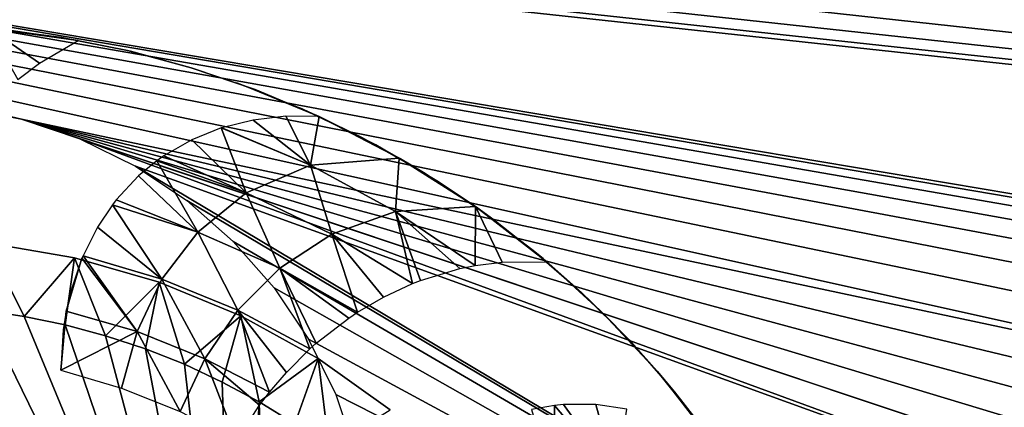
# Model space of a CAD drawing. Header units: millimetres. Extents: x -188 to 188, y -72 to 72.
# Tile 37 of 102: x -55.46 to -51.09, y -60.25 to -58.53. Entities that reach past the tile are written whole.
import ezdxf

# ---------------------------------------------------------------- set-up
doc = ezdxf.new("R2010")
doc.units = ezdxf.units.MM
doc.header["$LTSCALE"] = 65.185185
for name, color, linetype in [('1', 7, 'CONTINUOUS'), ('106', 7, 'CONTINUOUS'), ('107', 7, 'CONTINUOUS'), ('114', 7, 'CONTINUOUS'), ('136', 7, 'CONTINUOUS'), ('139', 7, 'CONTINUOUS'), ('2', 7, 'CONTINUOUS'), ('8', 7, 'CONTINUOUS'), ('91', 7, 'CONTINUOUS'), ('92', 7, 'CONTINUOUS'), ('93', 7, 'CONTINUOUS'), ('94', 7, 'CONTINUOUS'), ('95', 7, 'CONTINUOUS'), ('96', 7, 'CONTINUOUS'), ('97', 7, 'CONTINUOUS')]:
    doc.layers.add(name, color=color, linetype=linetype)

msp = doc.modelspace()

# ---------------------------------------------------------------- linework, layer by layer
at = {"layer": '1', "color": 7, "linetype": 'Continuous'}
for points in [[(187.5, -72.5), (-187.5, -72.5), (187.5, 72.5), (187.5, -72.5)], [(187.5, 72.5), (-187.5, -72.5), (-187.5, 72.5), (187.5, 72.5)]]:
    msp.add_3dface(points, dxfattribs=at)
at = {"layer": '106', "linetype": 'Continuous'}
for points in [[(-56, -61.2679, 16.5), (-54.5, -62.134, 16.5), (-56, -59.8, 16.5), (-56, -61.2679, 16.5)], [(-56, -59.8, 16.5), (-54.5, -62.134, 16.5), (-55.814, -59.8054, 16.5), (-56, -59.8, 16.5)], [(-55.814, -59.8054, 16.5), (-54.5, -62.134, 16.5), (-55.6284, -59.8217, 16.5), (-55.814, -59.8054, 16.5)], [(-55.6284, -59.8217, 16.5), (-54.5, -62.134, 16.5), (-55.4444, -59.8486, 16.5), (-55.6284, -59.8217, 16.5)], [(-55.4444, -59.8486, 16.5), (-54.5, -62.134, 16.5), (-55.2619, -59.8863, 16.5), (-55.4444, -59.8486, 16.5)], [(-55.2619, -59.8863, 16.5), (-54.5, -62.134, 16.5), (-55.0823, -59.9344, 16.5), (-55.2619, -59.8863, 16.5)], [(-55.0823, -59.9344, 16.5), (-54.5, -62.134, 16.5), (-54.9054, -59.993, 16.5), (-55.0823, -59.9344, 16.5)], [(-54.9054, -59.993, 16.5), (-54.5, -62.134, 16.5), (-54.7326, -60.0617, 16.5), (-54.9054, -59.993, 16.5)], [(-54.7326, -60.0617, 16.5), (-54.5, -62.134, 16.5), (-54.5638, -60.1404, 16.5), (-54.7326, -60.0617, 16.5)], [(-54.5638, -60.1404, 16.5), (-54.5, -62.134, 16.5), (-54.4, -60.2287, 16.5), (-54.5638, -60.1404, 16.5)], [(-54.5, -62.134, 16.5), (-54.4, -65.7713, 16.5), (-54.4, -60.2287, 16.5), (-54.5, -62.134, 16.5)], [(-54.4, -65.7713, 16.5), (-54.2416, -65.6735, 16.5), (-54.4, -60.2287, 16.5), (-54.4, -65.7713, 16.5)], [(-54.4, -60.2287, 16.5), (-54.2416, -65.6735, 16.5), (-54.2416, -60.3265, 16.5), (-54.4, -60.2287, 16.5)]]:
    msp.add_3dface(points, dxfattribs=at)
at = {"layer": '107', "linetype": 'Continuous'}
for points in [[(-55.6081, -59.522, 16.2), (-55.2212, -59.5878, 16.2), (-55.6081, -59.522, 12.5), (-55.6081, -59.522, 16.2)], [(-55.6081, -59.522, 12.5), (-55.2212, -59.5878, 16.2), (-55.2212, -59.5878, 12.5), (-55.6081, -59.522, 12.5)], [(-55.2212, -59.5878, 16.2), (-54.844, -59.6964, 16.2), (-55.2212, -59.5878, 12.5), (-55.2212, -59.5878, 16.2)], [(-55.2212, -59.5878, 12.5), (-54.844, -59.6964, 16.2), (-54.844, -59.6964, 12.5), (-55.2212, -59.5878, 12.5)], [(-54.844, -59.6964, 16.2), (-54.4814, -59.8466, 16.2), (-54.844, -59.6964, 12.5), (-54.844, -59.6964, 16.2)], [(-54.844, -59.6964, 12.5), (-54.4814, -59.8466, 16.2), (-54.4814, -59.8466, 12.5), (-54.844, -59.6964, 12.5)], [(-54.4814, -59.8466, 16.2), (-54.1379, -60.0365, 16.2), (-54.4814, -59.8466, 12.5), (-54.4814, -59.8466, 16.2)], [(-54.4814, -59.8466, 12.5), (-54.1379, -60.0365, 16.2), (-54.1379, -60.0365, 12.5), (-54.4814, -59.8466, 12.5)], [(-54.1379, -60.0365, 16.2), (-53.8178, -60.2636, 16.2), (-54.1379, -60.0365, 12.5), (-54.1379, -60.0365, 16.2)], [(-54.1379, -60.0365, 12.5), (-53.8178, -60.2636, 16.2), (-53.8178, -60.2636, 12.5), (-54.1379, -60.0365, 12.5)]]:
    msp.add_3dface(points, dxfattribs=at)
at = {"layer": '114', "linetype": 'Continuous'}
for points in [[(-55.6284, -59.8217, 16.5), (-55.4444, -59.8486, 16.5), (-55.6081, -59.522, 16.2), (-55.6284, -59.8217, 16.5)], [(-55.4444, -59.8486, 16.5), (-55.2212, -59.5878, 16.2), (-55.6081, -59.522, 16.2), (-55.4444, -59.8486, 16.5)], [(-55.4444, -59.8486, 16.5), (-55.2619, -59.8863, 16.5), (-55.2212, -59.5878, 16.2), (-55.4444, -59.8486, 16.5)], [(-55.2619, -59.8863, 16.5), (-55.0823, -59.9344, 16.5), (-55.2212, -59.5878, 16.2), (-55.2619, -59.8863, 16.5)], [(-55.0823, -59.9344, 16.5), (-54.844, -59.6964, 16.2), (-55.2212, -59.5878, 16.2), (-55.0823, -59.9344, 16.5)], [(-55.0823, -59.9344, 16.5), (-54.9054, -59.993, 16.5), (-54.844, -59.6964, 16.2), (-55.0823, -59.9344, 16.5)], [(-54.9054, -59.993, 16.5), (-54.7326, -60.0617, 16.5), (-54.844, -59.6964, 16.2), (-54.9054, -59.993, 16.5)], [(-54.7326, -60.0617, 16.5), (-54.4814, -59.8466, 16.2), (-54.844, -59.6964, 16.2), (-54.7326, -60.0617, 16.5)], [(-54.7326, -60.0617, 16.5), (-54.5638, -60.1404, 16.5), (-54.4814, -59.8466, 16.2), (-54.7326, -60.0617, 16.5)], [(-54.5638, -60.1404, 16.5), (-54.4, -60.2287, 16.5), (-54.4814, -59.8466, 16.2), (-54.5638, -60.1404, 16.5)], [(-54.4, -60.2287, 16.5), (-54.1379, -60.0365, 16.2), (-54.4814, -59.8466, 16.2), (-54.4, -60.2287, 16.5)], [(-54.4, -60.2287, 16.5), (-54.2416, -60.3265, 16.5), (-54.1379, -60.0365, 16.2), (-54.4, -60.2287, 16.5)], [(-54.2416, -60.3265, 16.5), (-54.089, -60.4333, 16.5), (-54.1379, -60.0365, 16.2), (-54.2416, -60.3265, 16.5)], [(-54.089, -60.4333, 16.5), (-53.8178, -60.2636, 16.2), (-54.1379, -60.0365, 16.2), (-54.089, -60.4333, 16.5)]]:
    msp.add_3dface(points, dxfattribs=at)
at = {"layer": '136', "color": 18, "linetype": 'Continuous', "true_color": 0x640303}
for points in [[(-64.4, -55.5, 30.1484), (-64.4149, -55.7179, 30.1503), (71.2923, -71.9956, 30.2923), (-64.4, -55.5, 30.1484)], [(64.5325, -56.1375, 30.1539), (-64.4, -55.5, 30.1484), (71.2923, -71.9956, 30.2923), (64.5325, -56.1375, 30.1539)], [(-64.4149, -55.7179, 30.1503), (-64.4593, -55.9317, 30.1521), (71.2923, -71.9956, 30.2923), (-64.4149, -55.7179, 30.1503)], [(-64.4593, -55.9317, 30.1521), (-64.5325, -56.1375, 30.1539), (71.2923, -71.9956, 30.2923), (-64.4593, -55.9317, 30.1521)], [(-64.5325, -56.1375, 30.1539), (-64.6329, -56.3313, 30.1556), (71.2923, -71.9956, 30.2923), (-64.5325, -56.1375, 30.1539)], [(-64.6329, -56.3313, 30.1556), (-64.7589, -56.5098, 30.1572), (71.2923, -71.9956, 30.2923), (-64.6329, -56.3313, 30.1556)], [(-64.7589, -56.5098, 30.1572), (-64.908, -56.6694, 30.1586), (71.2923, -71.9956, 30.2923), (-64.7589, -56.5098, 30.1572)], [(-64.908, -56.6694, 30.1586), (-65.0773, -56.8071, 30.1598), (71.2923, -71.9956, 30.2923), (-64.908, -56.6694, 30.1586)], [(-65.0773, -56.8071, 30.1598), (-65.2639, -56.9206, 30.1608), (71.2923, -71.9956, 30.2923), (-65.0773, -56.8071, 30.1598)], [(-65.2639, -56.9206, 30.1608), (-65.4642, -57.0076, 30.1615), (71.2923, -71.9956, 30.2923), (-65.2639, -56.9206, 30.1608)], [(-65.4642, -57.0076, 30.1615), (-65.6745, -57.0665, 30.162), (71.2923, -71.9956, 30.2923), (-65.4642, -57.0076, 30.1615)], [(-65.6745, -57.0665, 30.162), (-65.8908, -57.0963, 30.1623), (71.2923, -71.9956, 30.2923), (-65.6745, -57.0665, 30.162)], [(71.2923, -71.9956, 30.2923), (-66.1092, -57.0963, 30.1623), (-71.2923, -71.9956, 30.2923), (71.2923, -71.9956, 30.2923)], [(-65.8908, -57.0963, 30.1623), (-66.1092, -57.0963, 30.1623), (71.2923, -71.9956, 30.2923), (-65.8908, -57.0963, 30.1623)]]:
    msp.add_3dface(points, dxfattribs=at)
at = {"layer": '139', "color": 18, "linetype": 'Continuous', "true_color": 0x640303}
for points in [[(-64.4593, -55.9317, 28.2694), (64.4, -55.5, 28.2618), (-69.5501, -72.0087, 28.55), (-64.4593, -55.9317, 28.2694)], [(64.4, -55.5, 28.2618), (64.4149, -55.7179, 28.2656), (-69.5501, -72.0087, 28.55), (64.4, -55.5, 28.2618)], [(64.4149, -55.7179, 28.2656), (64.4593, -55.9317, 28.2694), (-69.5501, -72.0087, 28.55), (64.4149, -55.7179, 28.2656)], [(64.4593, -55.9317, 28.2694), (64.5325, -56.1375, 28.273), (-69.5501, -72.0087, 28.55), (64.4593, -55.9317, 28.2694)], [(64.5325, -56.1375, 28.273), (64.633, -56.3314, 28.2763), (-69.5501, -72.0087, 28.55), (64.5325, -56.1375, 28.273)], [(64.633, -56.3314, 28.2763), (64.7589, -56.5098, 28.2795), (-69.5501, -72.0087, 28.55), (64.633, -56.3314, 28.2763)], [(64.7589, -56.5098, 28.2795), (64.908, -56.6694, 28.2822), (-69.5501, -72.0087, 28.55), (64.7589, -56.5098, 28.2795)], [(64.908, -56.6694, 28.2822), (65.0773, -56.8072, 28.2846), (-69.5501, -72.0087, 28.55), (64.908, -56.6694, 28.2822)], [(65.0773, -56.8072, 28.2846), (65.2639, -56.9206, 28.2866), (-69.5501, -72.0087, 28.55), (65.0773, -56.8072, 28.2846)], [(65.2639, -56.9206, 28.2866), (65.4642, -57.0076, 28.2881), (-69.5501, -72.0087, 28.55), (65.2639, -56.9206, 28.2866)], [(65.4642, -57.0076, 28.2881), (65.6745, -57.0665, 28.2892), (-69.5501, -72.0087, 28.55), (65.4642, -57.0076, 28.2881)], [(65.6745, -57.0665, 28.2892), (65.8909, -57.0963, 28.2897), (-69.5501, -72.0087, 28.55), (65.6745, -57.0665, 28.2892)], [(65.8909, -57.0963, 28.2897), (66.1091, -57.0963, 28.2897), (-69.5501, -72.0087, 28.55), (65.8909, -57.0963, 28.2897)], [(66.1091, -57.0963, 28.2897), (69.5501, -72.0087, 28.55), (-69.5501, -72.0087, 28.55), (66.1091, -57.0963, 28.2897)]]:
    msp.add_3dface(points, dxfattribs=at)
at = {"layer": '2', "color": 7, "linetype": 'Continuous'}
for points in [[(-187.5, -72.5, 8), (187.5, -72.5, 8), (-182.5176, 6.0681, 8), (-187.5, -72.5, 8)], [(-182.5176, 6.0681, 8), (187.5, -72.5, 8), (-182.261, 6.0171, 8), (-182.5176, 6.0681, 8)], [(-182.261, 6.0171, 8), (187.5, -72.5, 8), (-182, 6, 8), (-182.261, 6.0171, 8)], [(-182, 6, 8), (187.5, -72.5, 8), (182, 6, 8), (-182, 6, 8)]]:
    msp.add_3dface(points, dxfattribs=at)
at = {"layer": '8', "color": 253, "linetype": 'Continuous', "true_color": 0xaab4c3}
for points in [[(-43.5, -57.5, 11), (-61.75, -57.5, 11), (-46.8346, -60.0153, 11), (-43.5, -57.5, 11)], [(-55.4565, -58.9716, 11), (-61.75, -57.5, 11), (-55.7259, -58.918, 11), (-55.4565, -58.9716, 11)], [(-61.75, -57.5, 11), (-55.4565, -58.9716, 11), (-48.1817, -60.5177, 11), (-61.75, -57.5, 11)], [(-46.8346, -60.0153, 11), (-61.75, -57.5, 11), (-47.048, -60, 11), (-46.8346, -60.0153, 11)], [(-47.048, -60, 11), (-61.75, -57.5, 11), (-47.2615, -60.0153, 11), (-47.048, -60, 11)], [(-47.2615, -60.0153, 11), (-61.75, -57.5, 11), (-47.4707, -60.0608, 11), (-47.2615, -60.0153, 11)], [(-47.4707, -60.0608, 11), (-61.75, -57.5, 11), (-47.6711, -60.1355, 11), (-47.4707, -60.0608, 11)], [(-47.6711, -60.1355, 11), (-61.75, -57.5, 11), (-47.859, -60.2381, 11), (-47.6711, -60.1355, 11)], [(-47.859, -60.2381, 11), (-61.75, -57.5, 11), (-48.0303, -60.3664, 11), (-47.859, -60.2381, 11)], [(-48.0303, -60.3664, 11), (-61.75, -57.5, 11), (-48.1817, -60.5177, 11), (-48.0303, -60.3664, 11)], [(-55.4565, -58.9716, 11), (-55.1963, -59.0599, 11), (-48.5328, -61.2865, 11), (-55.4565, -58.9716, 11)], [(-48.1817, -60.5177, 11), (-55.4565, -58.9716, 11), (-48.3099, -60.689, 11), (-48.1817, -60.5177, 11)], [(-48.3099, -60.689, 11), (-55.4565, -58.9716, 11), (-48.4125, -60.8769, 11), (-48.3099, -60.689, 11)], [(-48.4125, -60.8769, 11), (-55.4565, -58.9716, 11), (-48.4873, -61.0774, 11), (-48.4125, -60.8769, 11)], [(-48.4873, -61.0774, 11), (-55.4565, -58.9716, 11), (-48.5328, -61.2865, 11), (-48.4873, -61.0774, 11)], [(-55.1963, -59.0599, 11), (-54.95, -59.1813, 11), (-48.548, -61.5, 11), (-55.1963, -59.0599, 11)], [(-48.5328, -61.2865, 11), (-55.1963, -59.0599, 11), (-48.548, -61.5, 11), (-48.5328, -61.2865, 11)], [(-54.95, -59.1813, 11), (-54.7216, -59.334, 11), (-48.548, -63, 11), (-54.95, -59.1813, 11)], [(-54.95, -59.1813, 11), (-48.548, -63, 11), (-48.548, -61.5, 11), (-54.95, -59.1813, 11)], [(-54.7216, -59.334, 11), (-54.5151, -59.5151, 11), (-48.548, -63, 11), (-54.7216, -59.334, 11)], [(-54.5151, -59.5151, 11), (-54.334, -59.7216, 11), (-48.548, -63, 11), (-54.5151, -59.5151, 11)], [(-54.334, -59.7216, 11), (-54.1813, -59.95, 11), (-48.548, -63, 11), (-54.334, -59.7216, 11)], [(-54.1813, -59.95, 11), (-54.0599, -60.1963, 11), (-48.548, -63, 11), (-54.1813, -59.95, 11)], [(-54.0599, -60.1963, 11), (-53.9716, -60.4565, 11), (-48.548, -63, 11), (-54.0599, -60.1963, 11)]]:
    msp.add_3dface(points, dxfattribs=at)
at = {"layer": '91', "linetype": 'Continuous'}
msp.add_3dface([(-52.6059, -60.1221, 11), (-52.4192, -60.3579, 11.1662), (-52.3605, -60.4394, 11), (-52.6059, -60.1221, 11)], dxfattribs=at)
at = {"layer": '92', "linetype": 'Continuous'}
for points in [[(-53.0875, -60.2445, 12.2276), (-53.1895, -60.2619, 12.189), (-53.0876, -60.6102, 12.1287), (-53.0875, -60.2445, 12.2276)], [(-52.8143, -60.5669, 12.2272), (-53.0875, -60.2445, 12.2276), (-53.0876, -60.6102, 12.1287), (-52.8143, -60.5669, 12.2272)], [(-53.0875, -60.2445, 12.2276), (-52.8143, -60.5669, 12.2272), (-53.0477, -60.2407, 12.2429), (-53.0875, -60.2445, 12.2276)], [(-52.8143, -60.5669, 12.2272), (-52.9047, -60.2408, 12.2983), (-53.0477, -60.2407, 12.2429), (-52.8143, -60.5669, 12.2272)], [(-52.7669, -60.2608, 12.3518), (-52.9047, -60.2408, 12.2983), (-52.8143, -60.5669, 12.2272), (-52.7669, -60.2608, 12.3518)]]:
    msp.add_3dface(points, dxfattribs=at)
at = {"layer": '93', "linetype": 'Continuous'}
for points in [[(-54.4996, -58.8106, 11), (-54.22, -58.9215, 11.1662), (-54.1284, -58.9627, 11), (-54.4996, -58.8106, 11)], [(-54.22, -58.9215, 11.1662), (-53.9435, -59.0537, 11.362), (-54.1284, -58.9627, 11), (-54.22, -58.9215, 11.1662)], [(-54.1284, -58.9627, 11), (-53.9435, -59.0537, 11.362), (-53.7725, -59.1476, 11), (-54.1284, -58.9627, 11)], [(-53.9435, -59.0537, 11.362), (-53.6695, -59.209, 11.5921), (-53.7725, -59.1476, 11), (-53.9435, -59.0537, 11.362)], [(-53.7725, -59.1476, 11), (-53.6695, -59.209, 11.5921), (-53.4346, -59.3639, 11), (-53.7725, -59.1476, 11)], [(-53.4346, -59.3639, 11), (-53.6695, -59.209, 11.5921), (-53.4209, -59.3736, 11.8096), (-53.4346, -59.3639, 11)], [(-53.1389, -59.5917, 11.1133), (-53.4346, -59.3639, 11), (-53.1884, -59.5507, 11.9953), (-53.1389, -59.5917, 11.1133)], [(-53.1884, -59.5507, 11.9953), (-53.4346, -59.3639, 11), (-53.4209, -59.3736, 11.8096), (-53.1884, -59.5507, 11.9953)], [(-52.9679, -59.7429, 12.1549), (-53.1389, -59.5917, 11.1133), (-53.1884, -59.5507, 11.9953), (-52.9679, -59.7429, 12.1549)], [(-52.8712, -59.8357, 11.2577), (-53.1389, -59.5917, 11.1133), (-52.9679, -59.7429, 12.1549), (-52.8712, -59.8357, 11.2577)], [(-52.7562, -59.9536, 12.2918), (-52.8712, -59.8357, 11.2577), (-52.9679, -59.7429, 12.1549), (-52.7562, -59.9536, 12.2918)], [(-52.6312, -60.0925, 11.4332), (-52.8712, -59.8357, 11.2577), (-52.7562, -59.9536, 12.2918), (-52.6312, -60.0925, 11.4332)], [(-52.5541, -60.1843, 12.4069), (-52.6312, -60.0925, 11.4332), (-52.7562, -59.9536, 12.2918), (-52.5541, -60.1843, 12.4069)], [(-52.4125, -60.367, 11.6458), (-52.6312, -60.0925, 11.4332), (-52.5541, -60.1843, 12.4069), (-52.4125, -60.367, 11.6458)], [(-52.3639, -60.4346, 12.5), (-52.4125, -60.367, 11.6458), (-52.5541, -60.1843, 12.4069), (-52.3639, -60.4346, 12.5)]]:
    msp.add_3dface(points, dxfattribs=at)
at = {"layer": '94', "linetype": 'Continuous'}
for points in [[(-54.4264, -58.9758, 12.4059), (-54.1726, -59.1769, 12.3517), (-54.2816, -58.9594, 12.4551), (-54.4264, -58.9758, 12.4059)], [(-54.1726, -59.1769, 12.3517), (-54.1337, -58.9603, 12.5), (-54.2816, -58.9594, 12.4551), (-54.1726, -59.1769, 12.3517)], [(-53.7775, -59.1447, 12.5), (-54.1337, -58.9603, 12.5), (-54.1726, -59.1769, 12.3517), (-53.7775, -59.1447, 12.5)], [(-54.5697, -59.0112, 12.3518), (-54.6996, -59.0632, 12.298), (-54.4575, -59.3001, 12.2272), (-54.5697, -59.0112, 12.3518)], [(-54.5697, -59.0112, 12.3518), (-54.1726, -59.1769, 12.3517), (-54.5665, -59.0102, 12.3531), (-54.5697, -59.0112, 12.3518)], [(-54.1726, -59.1769, 12.3517), (-54.5697, -59.0112, 12.3518), (-54.4575, -59.3001, 12.2272), (-54.1726, -59.1769, 12.3517)], [(-54.5665, -59.0102, 12.3531), (-54.1726, -59.1769, 12.3517), (-54.4264, -58.9758, 12.4059), (-54.5665, -59.0102, 12.3531)], [(-54.4575, -59.3001, 12.2272), (-54.6996, -59.0632, 12.298), (-54.8236, -59.1348, 12.2425), (-54.4575, -59.3001, 12.2272)], [(-54.8555, -59.1574, 12.2276), (-54.4575, -59.3001, 12.2272), (-54.8236, -59.1348, 12.2425), (-54.8555, -59.1574, 12.2276)], [(-53.7944, -59.3819, 12.3517), (-53.7775, -59.1447, 12.5), (-54.1726, -59.1769, 12.3517), (-53.7944, -59.3819, 12.3517)], [(-53.4394, -59.3605, 12.5), (-53.7775, -59.1447, 12.5), (-53.7944, -59.3819, 12.3517), (-53.4394, -59.3605, 12.5)], [(-54.8555, -59.1574, 12.2276), (-54.9359, -59.2242, 12.1886), (-54.6723, -59.4743, 12.1287), (-54.8555, -59.1574, 12.2276)], [(-54.4575, -59.3001, 12.2272), (-54.8555, -59.1574, 12.2276), (-54.6723, -59.4743, 12.1287), (-54.4575, -59.3001, 12.2272)], [(-54.0775, -59.4825, 12.2272), (-54.1726, -59.1769, 12.3517), (-54.4575, -59.3001, 12.2272), (-54.0775, -59.4825, 12.2272)], [(-53.7944, -59.3819, 12.3517), (-54.1726, -59.1769, 12.3517), (-54.0775, -59.4825, 12.2272), (-53.7944, -59.3819, 12.3517)], [(-54.6723, -59.4743, 12.1287), (-54.9359, -59.2242, 12.1886), (-55.0348, -59.3304, 12.1382), (-54.6723, -59.4743, 12.1287)], [(-54.308, -59.6339, 12.1287), (-54.4575, -59.3001, 12.2272), (-54.6723, -59.4743, 12.1287), (-54.308, -59.6339, 12.1287)], [(-54.0775, -59.4825, 12.2272), (-54.4575, -59.3001, 12.2272), (-54.308, -59.6339, 12.1287), (-54.0775, -59.4825, 12.2272)], [(-55.0524, -59.3531, 12.1289), (-55.1189, -59.4525, 12.0931), (-54.8324, -59.6827, 12.0575), (-55.0524, -59.3531, 12.1289)], [(-55.0524, -59.3531, 12.1289), (-54.6723, -59.4743, 12.1287), (-55.0348, -59.3304, 12.1382), (-55.0524, -59.3531, 12.1289)], [(-54.6723, -59.4743, 12.1287), (-55.0524, -59.3531, 12.1289), (-54.8324, -59.6827, 12.0575), (-54.6723, -59.4743, 12.1287)], [(-53.4402, -59.6227, 12.3519), (-53.4394, -59.3605, 12.5), (-53.7944, -59.3819, 12.3517), (-53.4402, -59.6227, 12.3519)], [(-53.3209, -59.6075, 12.4071), (-53.4394, -59.3605, 12.5), (-53.4402, -59.6227, 12.3519), (-53.3209, -59.6075, 12.4071)], [(-53.1221, -59.6059, 12.5), (-53.4394, -59.3605, 12.5), (-53.3209, -59.6075, 12.4071), (-53.1221, -59.6059, 12.5)], [(-53.7194, -59.703, 12.2273), (-53.7944, -59.3819, 12.3517), (-54.0775, -59.4825, 12.2272), (-53.7194, -59.703, 12.2273)], [(-53.4402, -59.6227, 12.3519), (-53.7944, -59.3819, 12.3517), (-53.5079, -59.6364, 12.321), (-53.4402, -59.6227, 12.3519)], [(-53.5079, -59.6364, 12.321), (-53.7944, -59.3819, 12.3517), (-53.683, -59.6888, 12.243), (-53.5079, -59.6364, 12.321)], [(-53.683, -59.6888, 12.243), (-53.7944, -59.3819, 12.3517), (-53.7194, -59.703, 12.2273), (-53.683, -59.6888, 12.243)], [(-54.8324, -59.6827, 12.0575), (-55.1189, -59.4525, 12.0931), (-55.1828, -59.5792, 12.0575), (-54.8324, -59.6827, 12.0575)], [(-54.4951, -59.8215, 12.0575), (-54.6723, -59.4743, 12.1287), (-54.8324, -59.6827, 12.0575), (-54.4951, -59.8215, 12.0575)], [(-54.308, -59.6339, 12.1287), (-54.6723, -59.4743, 12.1287), (-54.4951, -59.8215, 12.0575), (-54.308, -59.6339, 12.1287)], [(-53.9633, -59.83, 12.1288), (-54.0775, -59.4825, 12.2272), (-54.308, -59.6339, 12.1287), (-53.9633, -59.83, 12.1288)], [(-53.7194, -59.703, 12.2273), (-54.0775, -59.4825, 12.2272), (-53.8479, -59.7627, 12.1738), (-53.7194, -59.703, 12.2273)], [(-53.8479, -59.7627, 12.1738), (-54.0775, -59.4825, 12.2272), (-53.9633, -59.83, 12.1288), (-53.8479, -59.7627, 12.1738)], [(-55.1828, -59.5792, 12.0575), (-55.1874, -59.59, 12.0549), (-54.9426, -59.9164, 12.0144), (-55.1828, -59.5792, 12.0575)], [(-54.8324, -59.6827, 12.0575), (-55.1828, -59.5792, 12.0575), (-54.9426, -59.9164, 12.0144), (-54.8324, -59.6827, 12.0575)], [(-54.9426, -59.9164, 12.0144), (-55.1874, -59.59, 12.0549), (-55.2573, -59.8248, 12.0145), (-54.9426, -59.9164, 12.0144)], [(-55.2573, -59.8248, 12.0145), (-55.1874, -59.59, 12.0549), (-55.2384, -59.7416, 12.0256), (-55.2573, -59.8248, 12.0145)], [(-54.1748, -59.9936, 12.0575), (-54.308, -59.6339, 12.1287), (-54.4951, -59.8215, 12.0575), (-54.1748, -59.9936, 12.0575)], [(-53.9633, -59.83, 12.1288), (-54.308, -59.6339, 12.1287), (-54.0022, -59.856, 12.1145), (-53.9633, -59.83, 12.1288)], [(-54.0022, -59.856, 12.1145), (-54.308, -59.6339, 12.1287), (-54.1466, -59.9683, 12.066), (-54.0022, -59.856, 12.1145)], [(-54.1466, -59.9683, 12.066), (-54.308, -59.6339, 12.1287), (-54.1748, -59.9936, 12.0575), (-54.1466, -59.9683, 12.066)], [(-54.6409, -60.037, 12.0144), (-54.8324, -59.6827, 12.0575), (-54.9426, -59.9164, 12.0144), (-54.6409, -60.037, 12.0144)], [(-54.4951, -59.8215, 12.0575), (-54.8324, -59.6827, 12.0575), (-54.6409, -60.037, 12.0144), (-54.4951, -59.8215, 12.0575)], [(-54.9426, -59.9164, 12.0144), (-55.2573, -59.8248, 12.0145), (-55.2819, -60.0872, 12), (-54.9426, -59.9164, 12.0144)], [(-55.2573, -59.8248, 12.0145), (-55.2707, -59.9079, 12.0067), (-55.2819, -60.0872, 12), (-55.2573, -59.8248, 12.0145)], [(-54.3543, -60.1857, 12.0144), (-54.4951, -59.8215, 12.0575), (-54.6409, -60.037, 12.0144), (-54.3543, -60.1857, 12.0144)], [(-54.1748, -59.9936, 12.0575), (-54.4951, -59.8215, 12.0575), (-54.279, -60.0978, 12.0299), (-54.1748, -59.9936, 12.0575)], [(-54.279, -60.0978, 12.0299), (-54.4951, -59.8215, 12.0575), (-54.3543, -60.1857, 12.0144), (-54.279, -60.0978, 12.0299)], [(-55.0123, -60.1673, 12), (-54.9426, -59.9164, 12.0144), (-55.2819, -60.0872, 12), (-55.0123, -60.1673, 12)], [(-54.7515, -60.2721, 12), (-54.9426, -59.9164, 12.0144), (-55.0123, -60.1673, 12), (-54.7515, -60.2721, 12)], [(-54.6409, -60.037, 12.0144), (-54.9426, -59.9164, 12.0144), (-54.7515, -60.2721, 12), (-54.6409, -60.037, 12.0144)], [(-54.5013, -60.4012, 12), (-54.6409, -60.037, 12.0144), (-54.7515, -60.2721, 12), (-54.5013, -60.4012, 12)], [(-54.3543, -60.1857, 12.0144), (-54.6409, -60.037, 12.0144), (-54.398, -60.2429, 12.0076), (-54.3543, -60.1857, 12.0144)], [(-54.398, -60.2429, 12.0076), (-54.6409, -60.037, 12.0144), (-54.5013, -60.4012, 12), (-54.398, -60.2429, 12.0076)]]:
    msp.add_3dface(points, dxfattribs=at)
at = {"layer": '95', "linetype": 'Continuous'}
for points in [[(-55.2785, -58.6089, 11.0952), (-55.5964, -58.5683, 11), (-55.5632, -58.5715, 11.8209), (-55.2785, -58.6089, 11.0952)], [(-55.2693, -58.6104, 12.0074), (-55.2785, -58.6089, 11.0952), (-55.5632, -58.5715, 11.8209), (-55.2693, -58.6104, 12.0074)], [(-54.9725, -58.6702, 11.213), (-55.2785, -58.6089, 11.0952), (-54.9857, -58.6671, 12.1635), (-54.9725, -58.6702, 11.213)], [(-54.9857, -58.6671, 12.1635), (-55.2785, -58.6089, 11.0952), (-55.2693, -58.6104, 12.0074), (-54.9857, -58.6671, 12.1635)], [(-54.7028, -58.7433, 12.2967), (-54.9725, -58.6702, 11.213), (-54.9857, -58.6671, 12.1635), (-54.7028, -58.7433, 12.2967)], [(-54.6794, -58.7505, 11.3536), (-54.9725, -58.6702, 11.213), (-54.7028, -58.7433, 12.2967), (-54.6794, -58.7505, 11.3536)], [(-54.4178, -58.8408, 12.4089), (-54.6794, -58.7505, 11.3536), (-54.7028, -58.7433, 12.2967), (-54.4178, -58.8408, 12.4089)], [(-54.3997, -58.8477, 11.5167), (-54.6794, -58.7505, 11.3536), (-54.4178, -58.8408, 12.4089), (-54.3997, -58.8477, 11.5167)], [(-54.1337, -58.9603, 12.5), (-54.3997, -58.8477, 11.5167), (-54.4178, -58.8408, 12.4089), (-54.1337, -58.9603, 12.5)], [(-54.3997, -58.8477, 11.5167), (-54.1337, -58.9603, 12.5), (-54.1339, -58.9602, 11.7018), (-54.3997, -58.8477, 11.5167)], [(-54.1339, -58.9602, 11.7018), (-54.1337, -58.9603, 12.5), (-53.8822, -59.0863, 11.9079), (-54.1339, -58.9602, 11.7018)], [(-54.1337, -58.9603, 12.5), (-53.7775, -59.1447, 12.5), (-53.8822, -59.0863, 11.9079), (-54.1337, -58.9603, 12.5)], [(-53.8822, -59.0863, 11.9079), (-53.7775, -59.1447, 12.5), (-53.6106, -59.2459, 12.138), (-53.8822, -59.0863, 11.9079)], [(-53.7775, -59.1447, 12.5), (-53.4394, -59.3605, 12.5), (-53.6106, -59.2459, 12.138), (-53.7775, -59.1447, 12.5)], [(-53.6106, -59.2459, 12.138), (-53.4394, -59.3605, 12.5), (-53.3579, -59.4192, 12.3338), (-53.6106, -59.2459, 12.138)], [(-53.4394, -59.3605, 12.5), (-53.1221, -59.6059, 12.5), (-53.3579, -59.4192, 12.3338), (-53.4394, -59.3605, 12.5)]]:
    msp.add_3dface(points, dxfattribs=at)
at = {"layer": '96', "linetype": 'Continuous'}
for points in [[(-55.2047, -58.6216, 12.5), (-55.6022, -58.5678, 12.5), (-55.3761, -58.7224, 12.4072), (-55.2047, -58.6216, 12.5)], [(-55.3761, -58.7224, 12.4072), (-55.6022, -58.5678, 12.5), (-55.4718, -58.7953, 12.3519), (-55.3761, -58.7224, 12.4072)]]:
    msp.add_3dface(points, dxfattribs=at)
at = {"layer": '97', "linetype": 'Continuous'}
msp.add_3dface([(-55.6022, -58.5678, 12.5), (-55.2047, -58.6216, 12.5), (-55.5023, -58.5779, 12.3338), (-55.6022, -58.5678, 12.5)], dxfattribs=at)

doc.saveas('drawing.dxf')
